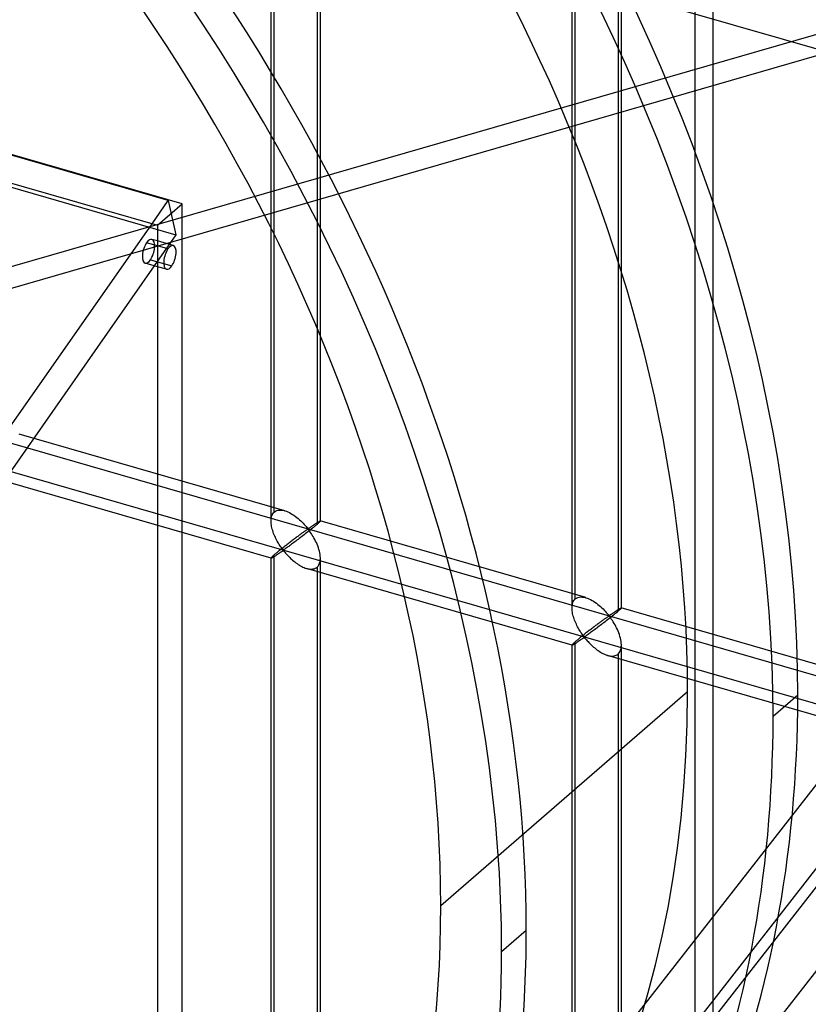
# Model space of a CAD drawing. Header units: millimetres. Extents: x -527 to 557, y -623 to 637.
# Tile 54 of 80: x 191 to 271, y 47 to 146. Entities that reach past the tile are written whole.
import ezdxf

# ---------------------------------------------------------------- set-up
doc = ezdxf.new("R2010")
doc.units = ezdxf.units.MM
doc.layers.add('MAIN-1', color=7, linetype='Continuous')
doc.layers.add('MAIN-2', color=7, linetype='Continuous')

msp = doc.modelspace()

# ---------------------------------------------------------------- linework, layer by layer
at = {"layer": 'MAIN-1'}
for p, q in [((-470.25, 320.502), (205.25, 125.502)), ((261.542, -622.54), (261.542, 165.543)), ((153.339, 52.292), (204.69, 125.663)), ((205.25, 125.502), (205.25, -549.998)), ((205.25, 123.421), (204.142, 123.741)), ((205.25, 123.916), (204.682, 124.08)), ((205.25, 121.314), (203.988, 121.678)), ((204.903, 121.414), (156.489, 52.24))]:
    msp.add_line(p, q, dxfattribs=at)
for start_param, end_param in [(0.902162, 3.14165), (0.000058, 0.902162)]:
    msp.add_ellipse((204.335, 122.879), major_axis=(0.347, 1.201), ratio=0.433013, start_param=start_param, end_param=end_param, dxfattribs=at)
at = {"layer": 'MAIN-2'}
for p, q in [((207.75, 127.667), (-467.75, 322.667)), ((206.326, 128.001), (-464.843, 321.751)), ((-464.071, 318.302), (207.099, 124.552)), ((242.93, 21.293), (470.245, 312.561)), ((470.245, 304.098), (242.792, 12.652)), ((414.829, 251.942), (239.821, 27.696)), ((420.219, 250.385), (236.01, 14.349)), ((216.742, 95.553), (216.742, 213.768)), ((217.077, 96.467), (217.077, 214.103)), ((221.74, 95.553), (221.74, 213.768)), ((221.406, 212.853), (221.406, 95.218)), ((-175.896, 209.187), (555.896, -2.063)), ((526.542, 3.524), (-176.231, 206.397)), ((247.234, 86.751), (247.234, 204.966)), ((247.568, 87.665), (247.568, 205.3)), ((252.232, 86.751), (252.232, 204.966)), ((251.897, 204.051), (251.897, 86.416)), ((259.711, -614.795), (259.711, 164.628)), ((229.659, 155.59), (367.461, 115.81)), ((47.478, 80.051), (274.367, 145.549)), ((272.237, 142.726), (45.347, 77.228)), ((204.69, 125.663), (206.326, 128.001)), ((205.25, 125.502), (207.75, 127.667)), ((206.326, 128.001), (207.099, 124.552)), ((207.75, -547.833), (207.75, 127.667)), ((207.099, 124.552), (204.903, 121.414)), ((206.847, 123.455), (205.25, 123.916)), ((206.307, 123.116), (205.25, 123.421)), ((204.528, 122.017), (206.693, 121.392)), ((206.153, 121.053), (205.25, 121.314)), ((218.134, 96.599), (191.244, 104.362)), ((216.748, 91.795), (189.857, 99.558)), ((216.747, 95.684), (216.761, 95.823)), ((216.761, 95.823), (216.786, 95.956)), ((216.786, 95.956), (216.823, 96.079)), ((216.823, 96.079), (216.87, 96.193)), ((216.87, 96.193), (216.929, 96.297)), ((216.929, 96.297), (216.998, 96.388)), ((216.998, 96.388), (217.077, 96.467)), ((217.077, 96.467), (217.193, 96.551)), ((217.193, 96.551), (217.325, 96.612)), ((217.325, 96.612), (217.471, 96.652)), ((217.471, 96.652), (217.628, 96.669)), ((217.628, 96.669), (217.794, 96.665)), ((217.794, 96.665), (217.966, 96.64)), ((217.966, 96.64), (218.143, 96.597)), ((218.143, 96.597), (218.302, 96.544)), ((218.302, 96.544), (218.459, 96.48)), ((218.459, 96.48), (218.614, 96.406)), ((218.614, 96.406), (218.766, 96.324)), ((218.766, 96.324), (218.918, 96.233)), ((218.918, 96.233), (219.068, 96.135)), ((219.068, 96.135), (219.215, 96.03)), ((219.215, 96.03), (219.359, 95.92)), ((219.359, 95.92), (219.498, 95.807)), ((219.498, 95.807), (219.631, 95.691)), ((216.742, 95.539), (216.747, 95.684)), ((216.747, 95.405), (216.742, 95.539)), ((216.759, 95.268), (216.747, 95.405)), ((216.779, 95.13), (216.759, 95.268)), ((216.804, 94.992), (216.779, 95.13)), ((216.835, 94.856), (216.804, 94.992)), ((216.871, 94.72), (216.835, 94.856)), ((219.631, 95.691), (219.759, 95.573)), ((219.759, 95.573), (219.881, 95.455)), ((219.881, 95.455), (219.997, 95.337)), ((219.997, 95.337), (220.105, 95.222)), ((220.105, 95.222), (220.206, 95.112)), ((220.206, 95.112), (220.3, 95.006)), ((220.3, 95.006), (220.387, 94.907)), ((220.387, 94.907), (220.491, 94.821)), ((220.491, 94.821), (220.555, 94.83)), ((220.555, 94.83), (220.602, 94.854)), ((220.602, 94.854), (220.647, 94.882)), ((220.647, 94.882), (220.693, 94.911)), ((220.693, 94.911), (220.74, 94.942)), ((220.82, 94.733), (220.704, 94.639)), ((220.74, 94.942), (220.787, 94.974)), ((220.787, 94.974), (220.835, 95.007)), ((220.933, 94.824), (220.82, 94.733)), ((220.835, 95.007), (220.883, 95.039)), ((220.883, 95.039), (220.932, 95.073)), ((220.932, 95.073), (220.981, 95.106)), ((221.041, 94.912), (220.933, 94.824)), ((220.981, 95.106), (221.03, 95.139)), ((221.03, 95.139), (221.079, 95.172)), ((221.143, 94.996), (221.041, 94.912)), ((221.079, 95.172), (221.127, 95.204)), ((221.127, 95.204), (221.174, 95.235)), ((221.238, 95.075), (221.143, 94.996)), ((221.174, 95.235), (221.22, 95.266)), ((221.22, 95.266), (221.266, 95.296)), ((221.326, 95.149), (221.238, 95.075)), ((221.266, 95.296), (221.31, 95.325)), ((221.31, 95.325), (221.354, 95.353)), ((221.406, 95.218), (221.326, 95.149)), ((221.354, 95.353), (221.396, 95.38)), ((221.396, 95.38), (221.436, 95.405)), ((221.464, 95.269), (221.406, 95.218)), ((221.436, 95.405), (221.475, 95.429)), ((221.517, 95.316), (221.464, 95.269)), ((221.475, 95.429), (221.511, 95.451)), ((221.511, 95.451), (221.545, 95.472)), ((221.565, 95.36), (221.517, 95.316)), ((221.545, 95.472), (221.577, 95.49)), ((221.607, 95.399), (221.565, 95.36)), ((221.577, 95.49), (221.607, 95.507)), ((221.607, 95.507), (221.634, 95.521)), ((221.644, 95.434), (221.607, 95.399)), ((221.634, 95.521), (221.658, 95.534)), ((221.674, 95.465), (221.644, 95.434)), ((221.658, 95.534), (221.679, 95.544)), ((221.699, 95.491), (221.674, 95.465)), ((221.679, 95.544), (221.698, 95.552)), ((221.698, 95.552), (221.713, 95.557)), ((221.718, 95.513), (221.699, 95.491)), ((221.713, 95.557), (221.726, 95.56)), ((221.731, 95.531), (221.718, 95.513)), ((221.726, 95.56), (221.734, 95.56)), ((221.738, 95.545), (221.731, 95.531)), ((221.734, 95.56), (221.736, 95.559)), ((248.626, 87.797), (221.735, 95.56)), ((221.736, 95.559), (221.737, 95.559)), ((221.737, 95.559), (221.739, 95.558)), ((221.74, 95.554), (221.738, 95.545)), ((221.739, 95.558), (221.739, 95.557)), ((221.739, 95.557), (221.74, 95.555)), ((221.74, 95.555), (221.74, 95.554)), ((216.912, 94.583), (216.871, 94.72)), ((216.958, 94.445), (216.912, 94.583)), ((217.008, 94.309), (216.958, 94.445)), ((217.062, 94.173), (217.008, 94.309)), ((217.119, 94.039), (217.062, 94.173)), ((217.18, 93.908), (217.119, 94.039)), ((217.243, 93.779), (217.18, 93.908)), ((217.307, 93.654), (217.243, 93.779)), ((219.137, 93.765), (219.055, 93.704)), ((219.217, 93.825), (219.137, 93.765)), ((219.297, 93.885), (219.217, 93.825)), ((219.375, 93.943), (219.297, 93.885)), ((219.451, 94), (219.375, 93.943)), ((219.526, 94.056), (219.451, 94)), ((219.606, 93.787), (219.488, 93.697)), ((219.6, 94.11), (219.526, 94.056)), ((219.671, 94.162), (219.6, 94.11)), ((219.725, 93.878), (219.606, 93.787)), ((219.741, 94.214), (219.671, 94.162)), ((219.845, 93.969), (219.725, 93.878)), ((219.809, 94.264), (219.741, 94.214)), ((219.876, 94.312), (219.809, 94.264)), ((219.965, 94.061), (219.845, 93.969)), ((219.94, 94.359), (219.876, 94.312)), ((220.003, 94.404), (219.94, 94.359)), ((220.088, 94.156), (219.965, 94.061)), ((220.064, 94.448), (220.003, 94.404)), ((220.121, 94.489), (220.064, 94.448)), ((220.212, 94.252), (220.088, 94.156)), ((220.177, 94.528), (220.121, 94.489)), ((220.23, 94.566), (220.177, 94.528)), ((220.336, 94.35), (220.212, 94.252)), ((220.282, 94.601), (220.23, 94.566)), ((220.331, 94.634), (220.282, 94.601)), ((220.378, 94.664), (220.331, 94.634)), ((220.461, 94.447), (220.336, 94.35)), ((220.427, 94.689), (220.378, 94.664)), ((220.491, 94.698), (220.427, 94.689)), ((220.583, 94.544), (220.461, 94.447)), ((220.591, 94.61), (220.491, 94.698)), ((220.704, 94.639), (220.583, 94.544)), ((220.672, 94.507), (220.591, 94.61)), ((220.754, 94.393), (220.672, 94.507)), ((220.838, 94.269), (220.754, 94.393)), ((220.923, 94.136), (220.838, 94.269)), ((221.01, 93.995), (220.923, 94.136)), ((221.096, 93.846), (221.01, 93.995)), ((221.18, 93.693), (221.096, 93.846)), ((217.373, 93.533), (217.307, 93.654)), ((217.44, 93.415), (217.373, 93.533)), ((217.509, 93.3), (217.44, 93.415)), ((217.577, 93.191), (217.509, 93.3)), ((217.645, 93.087), (217.577, 93.191)), ((217.711, 92.988), (217.645, 93.087)), ((217.776, 92.895), (217.711, 92.988)), ((217.84, 92.809), (217.776, 92.895)), ((217.864, 92.783), (217.78, 92.716)), ((217.904, 92.73), (217.84, 92.809)), ((217.949, 92.851), (217.864, 92.783)), ((217.983, 92.66), (217.904, 92.73)), ((218.035, 92.919), (217.949, 92.851)), ((218.122, 92.987), (218.035, 92.919)), ((218.21, 93.055), (218.122, 92.987)), ((218.21, 92.76), (218.14, 92.714)), ((218.297, 93.123), (218.21, 93.055)), ((218.284, 92.812), (218.21, 92.76)), ((218.363, 92.867), (218.284, 92.812)), ((218.384, 93.191), (218.297, 93.123)), ((218.447, 92.927), (218.363, 92.867)), ((218.47, 93.257), (218.384, 93.191)), ((218.535, 92.991), (218.447, 92.927)), ((218.555, 93.323), (218.47, 93.257)), ((218.628, 93.058), (218.535, 92.991)), ((218.639, 93.387), (218.555, 93.323)), ((218.724, 93.129), (218.628, 93.058)), ((218.723, 93.451), (218.639, 93.387)), ((218.807, 93.515), (218.723, 93.451)), ((218.823, 93.202), (218.724, 93.129)), ((218.89, 93.579), (218.807, 93.515)), ((218.926, 93.278), (218.823, 93.202)), ((218.973, 93.641), (218.89, 93.579)), ((219.033, 93.357), (218.926, 93.278)), ((219.055, 93.704), (218.973, 93.641)), ((219.143, 93.438), (219.033, 93.357)), ((219.256, 93.523), (219.143, 93.438)), ((219.371, 93.609), (219.256, 93.523)), ((219.488, 93.697), (219.371, 93.609)), ((221.261, 93.534), (221.18, 93.693)), ((221.339, 93.369), (221.261, 93.534)), ((221.413, 93.2), (221.339, 93.369)), ((221.482, 93.029), (221.413, 93.2)), ((221.544, 92.855), (221.482, 93.029)), ((221.599, 92.681), (221.544, 92.855)), ((216.747, 91.815), (216.742, 91.801)), ((216.742, -26.412), (216.742, 91.802)), ((216.742, 91.801), (216.743, 91.8)), ((216.743, 91.8), (216.743, 91.799)), ((216.743, 91.799), (216.744, 91.797)), ((216.744, 91.797), (216.745, 91.796)), ((216.745, 91.796), (216.747, 91.796)), ((216.761, 91.837), (216.747, 91.815)), ((216.747, 91.796), (216.748, 91.795)), ((216.748, 91.795), (216.761, 91.796)), ((216.786, 91.867), (216.761, 91.837)), ((216.761, 91.796), (216.781, 91.802)), ((216.781, 91.802), (216.807, 91.813)), ((216.823, 91.905), (216.786, 91.867)), ((216.807, 91.813), (216.838, 91.828)), ((216.87, 91.951), (216.823, 91.905)), ((216.838, 91.828), (216.875, 91.848)), ((216.929, 92.006), (216.87, 91.951)), ((216.875, 91.848), (216.916, 91.871)), ((216.916, 91.871), (216.962, 91.898)), ((216.998, 92.068), (216.929, 92.006)), ((216.962, 91.898), (217.013, 91.929)), ((217.077, 92.137), (216.998, 92.068)), ((217.013, 91.929), (217.067, 91.963)), ((217.067, 91.963), (217.125, 92)), ((217.132, 92.185), (217.077, 92.137)), ((217.077, -25.498), (217.077, 92.137)), ((217.125, 92), (217.186, 92.039)), ((217.191, 92.235), (217.132, 92.185)), ((217.186, 92.039), (217.249, 92.08)), ((217.254, 92.288), (217.191, 92.235)), ((217.249, 92.08), (217.313, 92.122)), ((217.321, 92.343), (217.254, 92.288)), ((217.313, 92.122), (217.379, 92.166)), ((217.39, 92.401), (217.321, 92.343)), ((217.379, 92.166), (217.446, 92.212)), ((217.463, 92.461), (217.39, 92.401)), ((217.446, 92.212), (217.515, 92.258)), ((217.539, 92.522), (217.463, 92.461)), ((217.515, 92.258), (217.583, 92.304)), ((217.617, 92.586), (217.539, 92.522)), ((217.583, 92.304), (217.65, 92.35)), ((217.698, 92.65), (217.617, 92.586)), ((217.65, 92.35), (217.716, 92.395)), ((217.78, 92.716), (217.698, 92.65)), ((217.716, 92.395), (217.781, 92.438)), ((217.781, 92.438), (217.845, 92.48)), ((217.845, 92.48), (217.909, 92.517)), ((217.909, 92.517), (217.992, 92.534)), ((218.072, 92.673), (217.983, 92.66)), ((217.992, 92.534), (218.077, 92.468)), ((218.14, 92.714), (218.072, 92.673)), ((218.077, 92.468), (218.145, 92.393)), ((218.145, 92.393), (218.215, 92.313)), ((218.215, 92.313), (218.289, 92.229)), ((218.289, 92.229), (218.368, 92.143)), ((218.368, 92.143), (218.452, 92.053)), ((218.452, 92.053), (218.54, 91.962)), ((218.54, 91.962), (218.633, 91.869)), ((218.633, 91.869), (218.729, 91.777)), ((218.729, 91.777), (218.829, 91.685)), ((221.646, 92.508), (221.599, 92.681)), ((221.684, 92.335), (221.646, 92.508)), ((221.714, 92.161), (221.684, 92.335)), ((221.733, 91.987), (221.714, 92.161)), ((221.732, 91.624), (221.74, 91.816)), ((221.74, 91.816), (221.733, 91.987)), ((221.74, -26.412), (221.74, 91.802)), ((218.829, 91.685), (218.932, 91.594)), ((218.932, 91.594), (219.039, 91.504)), ((219.039, 91.504), (219.148, 91.415)), ((219.148, 91.415), (219.261, 91.33)), ((219.261, 91.33), (219.376, 91.247)), ((219.376, 91.247), (219.493, 91.168)), ((219.493, 91.168), (219.611, 91.093)), ((219.611, 91.093), (219.73, 91.023)), ((219.73, 91.023), (219.849, 90.959)), ((219.849, 90.959), (219.969, 90.9)), ((219.969, 90.9), (220.092, 90.846)), ((220.092, 90.846), (220.216, 90.799)), ((220.216, 90.799), (220.34, 90.758)), ((220.34, 90.758), (220.477, 90.723)), ((247.239, 82.993), (220.348, 90.756)), ((221.11, 90.727), (221.218, 90.768)), ((221.218, 90.768), (221.316, 90.821)), ((221.316, 90.821), (221.406, 90.888)), ((221.406, 90.888), (221.509, 90.996)), ((221.406, 90.888), (221.406, -26.747)), ((221.509, 90.996), (221.594, 91.126)), ((221.594, 91.126), (221.66, 91.276)), ((221.66, 91.276), (221.706, 91.443)), ((221.706, 91.443), (221.732, 91.624)), ((220.477, 90.723), (220.613, 90.699)), ((220.613, 90.699), (220.745, 90.687)), ((220.745, 90.687), (220.873, 90.687)), ((220.873, 90.687), (220.995, 90.7)), ((220.995, 90.7), (221.11, 90.727)), ((247.568, 87.665), (247.685, 87.748)), ((247.685, 87.748), (247.817, 87.81)), ((247.817, 87.81), (247.962, 87.85)), ((247.962, 87.85), (248.119, 87.867)), ((248.119, 87.867), (248.285, 87.863)), ((248.285, 87.863), (248.458, 87.838)), ((248.458, 87.838), (248.634, 87.795)), ((248.634, 87.795), (248.793, 87.742)), ((247.234, 86.737), (247.238, 86.882)), ((247.238, 86.882), (247.252, 87.021)), ((247.252, 87.021), (247.278, 87.154)), ((247.278, 87.154), (247.314, 87.277)), ((247.314, 87.277), (247.362, 87.391)), ((247.362, 87.391), (247.42, 87.495)), ((247.42, 87.495), (247.489, 87.586)), ((247.489, 87.586), (247.568, 87.665)), ((248.793, 87.742), (248.951, 87.678)), ((248.951, 87.678), (249.105, 87.604)), ((249.105, 87.604), (249.257, 87.522)), ((249.257, 87.522), (249.409, 87.431)), ((249.409, 87.431), (249.559, 87.333)), ((249.559, 87.333), (249.707, 87.228)), ((249.707, 87.228), (249.85, 87.118)), ((249.85, 87.118), (249.989, 87.004)), ((249.989, 87.004), (250.123, 86.888)), ((250.123, 86.888), (250.25, 86.771)), ((250.25, 86.771), (250.372, 86.653)), ((252.17, 86.742), (252.189, 86.75)), ((252.189, 86.75), (252.205, 86.755)), ((252.205, 86.755), (252.217, 86.758)), ((252.217, 86.758), (252.226, 86.758)), ((252.226, 86.758), (252.227, 86.757)), ((279.117, 78.995), (252.226, 86.758)), ((252.227, 86.757), (252.229, 86.757)), ((252.229, 86.757), (252.23, 86.756)), ((252.23, 86.756), (252.231, 86.755)), ((252.232, 86.752), (252.23, 86.742)), ((252.231, 86.755), (252.231, 86.753)), ((252.231, 86.753), (252.232, 86.752)), ((247.238, 86.603), (247.234, 86.737)), ((247.251, 86.466), (247.238, 86.603)), ((247.27, 86.328), (247.251, 86.466)), ((247.295, 86.19), (247.27, 86.328)), ((247.326, 86.054), (247.295, 86.19)), ((247.362, 85.918), (247.326, 86.054)), ((247.403, 85.78), (247.362, 85.918)), ((247.449, 85.643), (247.403, 85.78)), ((250.372, 86.653), (250.488, 86.535)), ((250.488, 86.535), (250.597, 86.42)), ((250.597, 86.42), (250.697, 86.309)), ((250.722, 85.764), (250.668, 85.726)), ((250.697, 86.309), (250.791, 86.204)), ((250.773, 85.799), (250.722, 85.764)), ((250.822, 85.832), (250.773, 85.799)), ((250.791, 86.204), (250.878, 86.105)), ((250.87, 85.862), (250.822, 85.832)), ((250.918, 85.887), (250.87, 85.862)), ((250.878, 86.105), (250.982, 86.019)), ((250.982, 85.896), (250.918, 85.887)), ((250.982, 86.019), (251.046, 86.027)), ((251.083, 85.808), (250.982, 85.896)), ((251.046, 86.027), (251.093, 86.052)), ((251.195, 85.837), (251.075, 85.742)), ((251.163, 85.705), (251.083, 85.808)), ((251.093, 86.052), (251.139, 86.08)), ((251.139, 86.08), (251.184, 86.109)), ((251.184, 86.109), (251.231, 86.14)), ((251.312, 85.931), (251.195, 85.837)), ((251.231, 86.14), (251.278, 86.172)), ((251.278, 86.172), (251.326, 86.205)), ((251.424, 86.022), (251.312, 85.931)), ((251.326, 86.205), (251.374, 86.237)), ((251.374, 86.237), (251.423, 86.271)), ((251.423, 86.271), (251.472, 86.304)), ((251.532, 86.11), (251.424, 86.022)), ((251.472, 86.304), (251.521, 86.337)), ((251.521, 86.337), (251.57, 86.37)), ((251.634, 86.194), (251.532, 86.11)), ((251.57, 86.37), (251.618, 86.402)), ((251.618, 86.402), (251.665, 86.433)), ((251.729, 86.273), (251.634, 86.194)), ((251.665, 86.433), (251.711, 86.464)), ((251.711, 86.464), (251.757, 86.494)), ((251.817, 86.347), (251.729, 86.273)), ((251.757, 86.494), (251.802, 86.523)), ((251.802, 86.523), (251.845, 86.551)), ((251.897, 86.416), (251.817, 86.347)), ((251.845, 86.551), (251.887, 86.578)), ((251.887, 86.578), (251.927, 86.603)), ((251.955, 86.467), (251.897, 86.416)), ((251.927, 86.603), (251.966, 86.627)), ((252.009, 86.514), (251.955, 86.467)), ((251.966, 86.627), (252.002, 86.649)), ((252.002, 86.649), (252.037, 86.67)), ((252.057, 86.558), (252.009, 86.514)), ((252.037, 86.67), (252.069, 86.688)), ((252.099, 86.597), (252.057, 86.558)), ((252.069, 86.688), (252.098, 86.705)), ((252.098, 86.705), (252.125, 86.719)), ((252.135, 86.632), (252.099, 86.597)), ((252.125, 86.719), (252.149, 86.732)), ((252.166, 86.663), (252.135, 86.632)), ((252.149, 86.732), (252.17, 86.742)), ((252.19, 86.689), (252.166, 86.663)), ((252.209, 86.711), (252.19, 86.689)), ((252.222, 86.729), (252.209, 86.711)), ((252.23, 86.742), (252.222, 86.729)), ((247.499, 85.507), (247.449, 85.643)), ((247.553, 85.371), (247.499, 85.507)), ((247.611, 85.237), (247.553, 85.371)), ((247.671, 85.106), (247.611, 85.237)), ((247.734, 84.977), (247.671, 85.106)), ((247.798, 84.852), (247.734, 84.977)), ((247.864, 84.731), (247.798, 84.852)), ((249.381, 84.776), (249.298, 84.713)), ((249.464, 84.839), (249.381, 84.776)), ((249.547, 84.901), (249.464, 84.839)), ((249.628, 84.963), (249.547, 84.901)), ((249.709, 85.023), (249.628, 84.963)), ((249.788, 85.083), (249.709, 85.023)), ((249.862, 84.807), (249.747, 84.721)), ((249.866, 85.141), (249.788, 85.083)), ((249.979, 84.895), (249.862, 84.807)), ((249.943, 85.198), (249.866, 85.141)), ((250.018, 85.254), (249.943, 85.198)), ((250.097, 84.985), (249.979, 84.895)), ((250.091, 85.308), (250.018, 85.254)), ((250.163, 85.36), (250.091, 85.308)), ((250.216, 85.075), (250.097, 84.985)), ((250.232, 85.412), (250.163, 85.36)), ((250.336, 85.167), (250.216, 85.075)), ((250.3, 85.461), (250.232, 85.412)), ((250.367, 85.51), (250.3, 85.461)), ((250.456, 85.259), (250.336, 85.167)), ((250.432, 85.557), (250.367, 85.51)), ((250.494, 85.602), (250.432, 85.557)), ((250.579, 85.354), (250.456, 85.259)), ((250.555, 85.646), (250.494, 85.602)), ((250.613, 85.687), (250.555, 85.646)), ((250.703, 85.45), (250.579, 85.354)), ((250.668, 85.726), (250.613, 85.687)), ((250.828, 85.547), (250.703, 85.45)), ((250.952, 85.645), (250.828, 85.547)), ((251.075, 85.742), (250.952, 85.645)), ((251.245, 85.591), (251.163, 85.705)), ((251.329, 85.467), (251.245, 85.591)), ((251.415, 85.334), (251.329, 85.467)), ((251.501, 85.193), (251.415, 85.334)), ((251.587, 85.044), (251.501, 85.193)), ((251.671, 84.891), (251.587, 85.044)), ((251.752, 84.732), (251.671, 84.891)), ((247.932, 84.613), (247.864, 84.731)), ((248, 84.498), (247.932, 84.613)), ((248.068, 84.389), (248, 84.498)), ((248.108, 83.784), (248.03, 83.72)), ((248.136, 84.284), (248.068, 84.389)), ((248.189, 83.848), (248.108, 83.784)), ((248.202, 84.186), (248.136, 84.284)), ((248.271, 83.914), (248.189, 83.848)), ((248.268, 84.093), (248.202, 84.186)), ((248.332, 84.007), (248.268, 84.093)), ((248.355, 83.981), (248.271, 83.914)), ((248.395, 83.928), (248.332, 84.007)), ((248.44, 84.049), (248.355, 83.981)), ((248.474, 83.858), (248.395, 83.928)), ((248.527, 84.117), (248.44, 84.049)), ((248.563, 83.871), (248.474, 83.858)), ((248.614, 84.185), (248.527, 84.117)), ((248.631, 83.911), (248.563, 83.871)), ((248.701, 84.253), (248.614, 84.185)), ((248.701, 83.958), (248.631, 83.911)), ((248.788, 84.321), (248.701, 84.253)), ((248.776, 84.01), (248.701, 83.958)), ((248.854, 84.065), (248.776, 84.01)), ((248.875, 84.389), (248.788, 84.321)), ((248.938, 84.125), (248.854, 84.065)), ((248.961, 84.455), (248.875, 84.389)), ((249.026, 84.189), (248.938, 84.125)), ((249.047, 84.521), (248.961, 84.455)), ((249.119, 84.256), (249.026, 84.189)), ((249.131, 84.585), (249.047, 84.521)), ((249.215, 84.327), (249.119, 84.256)), ((249.214, 84.649), (249.131, 84.585)), ((249.298, 84.713), (249.214, 84.649)), ((249.315, 84.4), (249.215, 84.327)), ((249.418, 84.476), (249.315, 84.4)), ((249.524, 84.555), (249.418, 84.476)), ((249.634, 84.636), (249.524, 84.555)), ((249.747, 84.721), (249.634, 84.636)), ((251.83, 84.567), (251.752, 84.732)), ((251.904, 84.398), (251.83, 84.567)), ((251.973, 84.227), (251.904, 84.398)), ((252.035, 84.053), (251.973, 84.227)), ((252.09, 83.879), (252.035, 84.053)), ((252.137, 83.706), (252.09, 83.879)), ((247.238, 83.013), (247.234, 82.999)), ((247.234, -35.215), (247.234, 83)), ((247.234, 82.999), (247.234, 82.998)), ((247.234, 82.998), (247.235, 82.996)), ((247.235, 82.996), (247.235, 82.995)), ((247.235, 82.995), (247.236, 82.994)), ((247.236, 82.994), (247.238, 82.994)), ((247.252, 83.035), (247.238, 83.013)), ((247.238, 82.994), (247.239, 82.993)), ((247.239, 82.993), (247.253, 82.994)), ((247.278, 83.065), (247.252, 83.035)), ((247.253, 82.994), (247.272, 83)), ((247.272, 83), (247.298, 83.011)), ((247.314, 83.103), (247.278, 83.065)), ((247.298, 83.011), (247.33, 83.026)), ((247.362, 83.149), (247.314, 83.103)), ((247.33, 83.026), (247.366, 83.045)), ((247.42, 83.204), (247.362, 83.149)), ((247.366, 83.045), (247.408, 83.069)), ((247.408, 83.069), (247.454, 83.096)), ((247.489, 83.266), (247.42, 83.204)), ((247.454, 83.096), (247.504, 83.127)), ((247.568, 83.335), (247.489, 83.266)), ((247.504, 83.127), (247.559, 83.161)), ((247.559, 83.161), (247.616, 83.197)), ((247.624, 83.383), (247.568, 83.335)), ((247.568, -34.3), (247.568, 83.335)), ((247.616, 83.197), (247.677, 83.237)), ((247.683, 83.433), (247.624, 83.383)), ((247.677, 83.237), (247.74, 83.278)), ((247.746, 83.486), (247.683, 83.433)), ((247.74, 83.278), (247.804, 83.32)), ((247.812, 83.541), (247.746, 83.486)), ((247.804, 83.32), (247.87, 83.364)), ((247.882, 83.599), (247.812, 83.541)), ((247.87, 83.364), (247.938, 83.41)), ((247.955, 83.659), (247.882, 83.599)), ((247.938, 83.41), (248.006, 83.456)), ((248.03, 83.72), (247.955, 83.659)), ((248.006, 83.456), (248.074, 83.502)), ((248.074, 83.502), (248.141, 83.548)), ((248.141, 83.548), (248.208, 83.593)), ((248.208, 83.593), (248.273, 83.636)), ((248.273, 83.636), (248.336, 83.678)), ((248.336, 83.678), (248.4, 83.715)), ((248.4, 83.715), (248.483, 83.732)), ((248.483, 83.732), (248.568, 83.666)), ((248.568, 83.666), (248.636, 83.591)), ((248.636, 83.591), (248.706, 83.511)), ((248.706, 83.511), (248.781, 83.427)), ((248.781, 83.427), (248.859, 83.341)), ((248.859, 83.341), (248.943, 83.251)), ((248.943, 83.251), (249.032, 83.16)), ((249.032, 83.16), (249.124, 83.067)), ((249.124, 83.067), (249.221, 82.974)), ((249.221, 82.974), (249.32, 82.883)), ((249.32, 82.883), (249.423, 82.792)), ((249.423, 82.792), (249.53, 82.702)), ((252.176, 83.533), (252.137, 83.706)), ((252.205, 83.359), (252.176, 83.533)), ((252.197, 82.641), (252.224, 82.822)), ((252.224, 83.185), (252.205, 83.359)), ((252.232, 83.014), (252.224, 83.185)), ((252.224, 82.822), (252.232, 83.014)), ((252.232, -35.215), (252.232, 83)), ((249.53, 82.702), (249.64, 82.613)), ((249.64, 82.613), (249.752, 82.528)), ((249.752, 82.528), (249.867, 82.445)), ((249.867, 82.445), (249.984, 82.366)), ((249.984, 82.366), (250.102, 82.291)), ((250.102, 82.291), (250.221, 82.221)), ((250.221, 82.221), (250.34, 82.157)), ((250.34, 82.157), (250.461, 82.098)), ((250.461, 82.098), (250.583, 82.044)), ((250.583, 82.044), (250.707, 81.997)), ((250.707, 81.997), (250.831, 81.956)), ((250.831, 81.956), (250.969, 81.921)), ((277.73, 74.191), (250.84, 81.954)), ((250.969, 81.921), (251.104, 81.897)), ((251.104, 81.897), (251.236, 81.885)), ((251.236, 81.885), (251.364, 81.885)), ((251.364, 81.885), (251.486, 81.898)), ((251.486, 81.898), (251.602, 81.925)), ((251.602, 81.925), (251.709, 81.966)), ((251.709, 81.966), (251.808, 82.019)), ((251.808, 82.019), (251.897, 82.086)), ((251.897, 82.086), (252, 82.194)), ((251.897, 82.086), (251.897, -35.549)), ((252, 82.194), (252.085, 82.324)), ((252.085, 82.324), (252.151, 82.474)), ((252.151, 82.474), (252.197, 82.641)), ((258.94, 78.248), (233.94, 56.598)), ((270.1, 77.913), (267.6, 75.748)), ((242.6, 54.098), (240.1, 51.933))]:
    msp.add_line(p, q, dxfattribs=at)
for centre, major_axis, ratio, start_param, end_param in [((20, 17.321), (-255.315, 294.812), 0.75, -2.427868, 0), ((17.5, 15.155), (255.315, -294.812), 0.75, 0.713724, 3.141593), ((135, 116.913), (102.126, -117.925), 0.75, 0.713724, 3.141593), ((132.5, 114.748), (-102.126, 117.925), 0.75, -2.427868, 0), ((132.5, 114.748), (95.579, -110.366), 0.75, 0.713724, 3.855317), ((105, 90.933), (-102.126, 117.925), 0.75, -2.427868, 0), ((107.5, 93.098), (102.126, -117.925), 0.75, 0.713724, 2.469077), ((107.5, 93.098), (95.579, -110.366), 0.75, 0.713724, 2.775068), ((135, 116.913), (102.126, -117.925), 0.75, -2.427868, 0), ((132.5, 114.748), (-102.126, 117.925), 0.75, 0.713724, 3.141593), ((132.495, 114.744), (-98.853, 114.145), 0.75, 0.713724, 3.141593), ((132.495, 114.744), (-95.579, 110.366), 0.75, 0.713724, 3.346711), ((132.5, 114.748), (95.579, -110.366), 0.75, -2.427868, 0.713724), ((107.5, 93.098), (102.126, -117.925), 0.75, -2.427868, -0.000001), ((107.5, 93.098), (98.853, -114.145), 0.75, -2.427868, 0.000001), ((204.335, 122.879), (0.347, 1.201), 0.433013, -2.239431, 0.000058), ((206.5, 122.254), (-0.347, -1.201), 0.433013, -2.239431, 0.000058), ((206.5, 122.254), (-0.347, -1.201), 0.433013, -3.141535, -2.239431), ((206.5, 122.254), (-0.347, -1.201), 0.433013, 0.902162, 3.14165), ((204.335, 122.879), (0.347, 1.201), 0.433013, -3.141535, -2.239431), ((206.5, 122.254), (-0.347, -1.201), 0.433013, 0.000058, 0.902162), ((135, 116.913), (102.126, -117.925), 0.75, 0, 0.713724), ((132.5, 114.748), (-102.126, 117.925), 0.75, -3.141592, -2.427868), ((107.5, 93.098), (95.579, -110.366), 0.75, 0.205118, 0.713724), ((107.5, 93.098), (102.126, -117.925), 0.75, 0.51111, 0.713724), ((105, 90.933), (-102.126, 117.925), 0.75, -3.141592, -2.427868)]:
    msp.add_ellipse(centre, major_axis=major_axis, ratio=ratio, start_param=start_param, end_param=end_param, dxfattribs=at)

doc.saveas('drawing.dxf')
